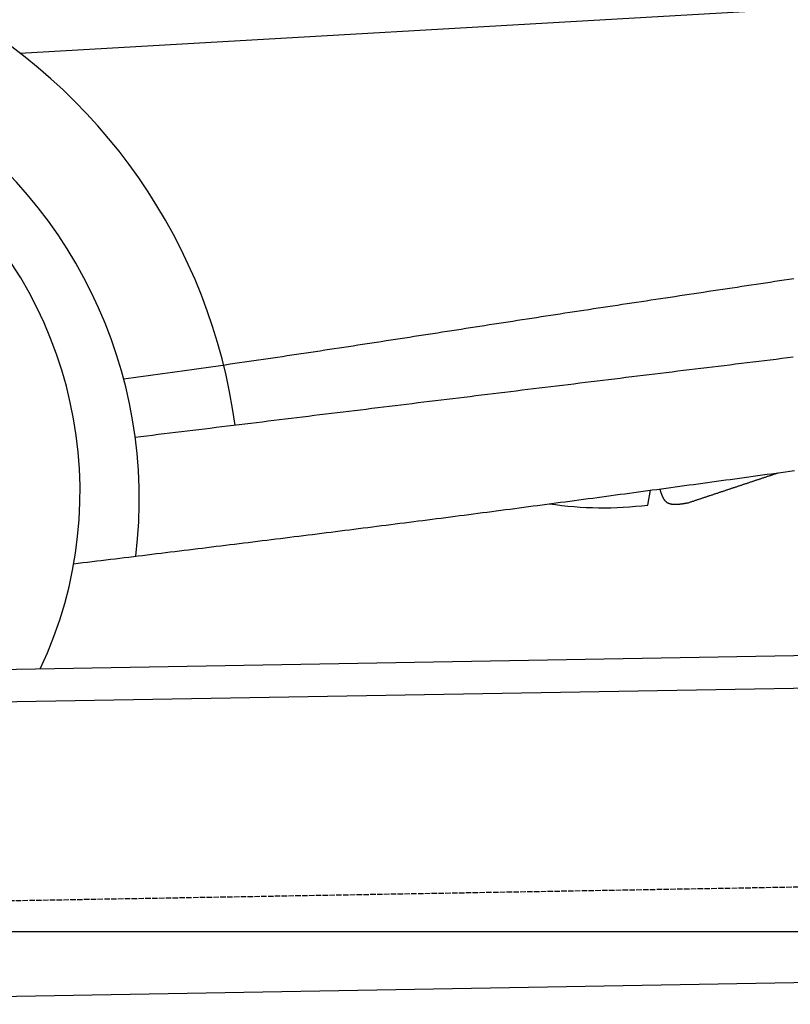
# Model space of a CAD drawing. Extents: x 562 to 7231, y 5667 to 12426.
# Tile 48 of 76: x 5153 to 5860, y 8050 to 8952. Entities that reach past the tile are written whole.
import ezdxf

# ---------------------------------------------------------------- set-up
doc = ezdxf.new("R2010")
doc.units = 0
doc.linetypes.add('GEN3', pattern=[6.25, 5, -1.25])
doc.layers.get('0').update_dxf_attribs({"linetype": 'CONTINUOUS'})
for name, color, linetype in [('3', 6, 'GEN3'), ('5', 3, 'CONTINUOUS'), ('CAR', 10, 'CONTINUOUS')]:
    doc.layers.add(name, color=color, linetype=linetype)

msp = doc.modelspace()

# ---------------------------------------------------------------- linework, layer by layer
for p, q in [((4651.048, 8348.011), (6015.84, 8371.834)), ((6011.364, 8341.751), (4656.57, 8318.103)), ((5936.088, 8070.396), (4741.27, 8049.54))]:
    msp.add_line(p, q)
at = {"layer": '3'}
msp.add_line((1175.278, 8075.309), (6230.443, 8163.547), dxfattribs=at)
at = {"layer": '5'}
msp.add_line((6272.775, 8115.902), (872.775, 8115.902), dxfattribs=at)
at = {"layer": 'CAR'}
for p, q in [((5153.324, 8921.558), (5833.825, 8960.569)), ((5728.995, 8507.209), (5731.396, 8520.786))]:
    msp.add_line(p, q, dxfattribs=at)
for points in [[(5248.56, 8623.04, 0), (5253.06, 8623.63, 0), (5257.54, 8624.22, 0), (5262.02, 8624.82, 0), (5266.5, 8625.42, 0), (5270.97, 8626.02, 0), (5275.43, 8626.63, 0), (5279.89, 8627.23, 0), (5284.34, 8627.84, 0), (5288.79, 8628.45, 0), (5293.23, 8629.06, 0), (5297.66, 8629.67, 0), (5302.09, 8630.28, 0), (5306.51, 8630.9, 0), (5310.93, 8631.51, 0), (5315.35, 8632.13, 0), (5319.76, 8632.75, 0), (5324.16, 8633.37, 0), (5328.56, 8633.99, 0), (5332.96, 8634.62, 0), (5337.35, 8635.25, 0), (5341.73, 8635.87, 0), (5346.11, 8636.5, 0), (5350.49, 8637.13, 0), (5354.87, 8637.76, 0), (5359.24, 8638.39, 0), (5363.6, 8639.03, 0), (5367.96, 8639.66, 0), (5372.32, 8640.3, 0), (5376.68, 8640.94, 0), (5381.03, 8641.58, 0), (5385.38, 8642.22, 0), (5389.72, 8642.86, 0), (5394.07, 8643.5, 0), (5398.41, 8644.15, 0), (5402.74, 8644.79, 0), (5407.08, 8645.44, 0), (5411.41, 8646.08, 0), (5415.74, 8646.73, 0), (5420.06, 8647.38, 0), (5424.39, 8648.03, 0), (5428.71, 8648.68, 0), (5433.03, 8649.33, 0), (5437.34, 8649.99, 0), (5441.66, 8650.64, 0), (5445.97, 8651.29, 0), (5450.28, 8651.95, 0), (5454.59, 8652.61, 0), (5458.9, 8653.26, 0), (5463.21, 8653.92, 0), (5467.52, 8654.58, 0), (5471.82, 8655.24, 0), (5476.13, 8655.9, 0), (5480.43, 8656.56, 0), (5484.73, 8657.22, 0), (5489.03, 8657.88, 0), (5493.33, 8658.54, 0), (5497.64, 8659.21, 0), (5501.94, 8659.87, 0), (5506.24, 8660.53, 0), (5510.53, 8661.2, 0), (5514.83, 8661.86, 0), (5519.13, 8662.53, 0), (5523.43, 8663.19, 0), (5527.73, 8663.86, 0), (5532.03, 8664.53, 0), (5536.33, 8665.19, 0), (5540.64, 8665.86, 0), (5544.94, 8666.53, 0), (5549.24, 8667.2, 0), (5553.54, 8667.86, 0), (5557.85, 8668.53, 0), (5562.15, 8669.2, 0), (5566.46, 8669.87, 0), (5570.77, 8670.54, 0), (5575.08, 8671.21, 0), (5579.39, 8671.88, 0), (5583.7, 8672.55, 0), (5588.02, 8673.22, 0), (5592.33, 8673.89, 0), (5596.65, 8674.56, 0), (5600.97, 8675.22, 0), (5605.29, 8675.89, 0), (5609.62, 8676.56, 0), (5613.94, 8677.23, 0), (5618.27, 8677.9, 0), (5622.61, 8678.57, 0), (5626.94, 8679.24, 0), (5631.28, 8679.91, 0), (5635.62, 8680.58, 0), (5639.96, 8681.25, 0), (5644.31, 8681.91, 0), (5648.66, 8682.58, 0), (5653.01, 8683.25, 0), (5657.37, 8683.92, 0), (5661.73, 8684.58, 0), (5666.09, 8685.25, 0), (5670.46, 8685.91, 0), (5674.83, 8686.58, 0), (5679.21, 8687.25, 0), (5683.58, 8687.91, 0), (5687.96, 8688.58, 0), (5692.34, 8689.24, 0), (5696.73, 8689.9, 0), (5701.11, 8690.57, 0), (5705.5, 8691.23, 0), (5709.89, 8691.89, 0), (5714.28, 8692.56, 0), (5718.67, 8693.22, 0), (5723.06, 8693.88, 0), (5727.46, 8694.54, 0), (5731.85, 8695.2, 0), (5736.24, 8695.86, 0), (5740.63, 8696.52, 0), (5745.03, 8697.18, 0), (5749.42, 8697.84, 0), (5753.81, 8698.5, 0), (5758.2, 8699.16, 0), (5762.59, 8699.82, 0), (5766.98, 8700.48, 0), (5771.36, 8701.14, 0), (5775.75, 8701.79, 0), (5780.13, 8702.45, 0), (5784.51, 8703.11, 0), (5788.89, 8703.77, 0), (5793.26, 8704.42, 0), (5797.63, 8705.08, 0), (5802, 8705.73, 0), (5806.36, 8706.39, 0), (5810.72, 8707.05, 0), (5815.08, 8707.7, 0), (5819.43, 8708.36, 0), (5823.78, 8709.01, 0), (5828.12, 8709.66, 0), (5832.46, 8710.32, 0), (5836.79, 8710.97, 0), (5841.12, 8711.63, 0), (5845.44, 8712.28, 0), (5849.76, 8712.93, 0), (5854.07, 8713.58, 0), (5858.38, 8714.24, 0), (5862.67, 8714.89, 0)], [(5862.31, 8642.67, 0), (5857.02, 8642.02, 0), (5851.73, 8641.38, 0), (5846.44, 8640.73, 0), (5841.15, 8640.09, 0), (5835.86, 8639.44, 0), (5830.57, 8638.8, 0), (5825.28, 8638.15, 0), (5819.99, 8637.51, 0), (5814.7, 8636.86, 0), (5809.41, 8636.22, 0), (5804.12, 8635.57, 0), (5798.83, 8634.93, 0), (5793.53, 8634.28, 0), (5788.24, 8633.64, 0), (5782.95, 8632.99, 0), (5777.66, 8632.35, 0), (5772.37, 8631.7, 0), (5767.08, 8631.06, 0), (5761.79, 8630.41, 0), (5756.5, 8629.77, 0), (5751.21, 8629.12, 0), (5745.92, 8628.48, 0), (5740.63, 8627.83, 0), (5735.34, 8627.19, 0), (5730.05, 8626.54, 0), (5724.76, 8625.9, 0), (5719.47, 8625.25, 0), (5714.18, 8624.6, 0), (5708.89, 8623.96, 0), (5703.6, 8623.31, 0), (5698.31, 8622.67, 0), (5693.02, 8622.02, 0), (5687.73, 8621.38, 0), (5682.44, 8620.73, 0), (5677.15, 8620.09, 0), (5671.85, 8619.44, 0), (5666.56, 8618.8, 0), (5661.27, 8618.15, 0), (5655.98, 8617.51, 0), (5650.69, 8616.86, 0), (5645.4, 8616.22, 0), (5640.11, 8615.57, 0), (5634.82, 8614.93, 0), (5629.53, 8614.28, 0), (5624.24, 8613.64, 0), (5618.95, 8612.99, 0), (5613.66, 8612.35, 0), (5608.37, 8611.7, 0), (5603.08, 8611.06, 0), (5597.79, 8610.41, 0), (5592.5, 8609.77, 0), (5587.21, 8609.12, 0), (5581.92, 8608.48, 0), (5576.63, 8607.83, 0), (5571.34, 8607.19, 0), (5566.05, 8606.54, 0), (5560.76, 8605.9, 0), (5555.47, 8605.25, 0), (5550.17, 8604.61, 0), (5544.88, 8603.96, 0), (5539.59, 8603.32, 0), (5534.3, 8602.67, 0), (5529.01, 8602.03, 0), (5523.72, 8601.38, 0), (5518.43, 8600.74, 0), (5513.14, 8600.09, 0), (5507.85, 8599.45, 0), (5502.56, 8598.8, 0), (5497.27, 8598.16, 0), (5491.98, 8597.51, 0), (5486.69, 8596.87, 0), (5481.4, 8596.22, 0), (5476.11, 8595.58, 0), (5470.82, 8594.93, 0), (5465.53, 8594.29, 0), (5460.24, 8593.64, 0), (5454.95, 8593, 0), (5449.66, 8592.35, 0), (5444.37, 8591.71, 0), (5439.08, 8591.06, 0), (5433.78, 8590.42, 0), (5428.49, 8589.77, 0), (5423.2, 8589.13, 0), (5417.91, 8588.48, 0), (5412.62, 8587.84, 0), (5407.33, 8587.19, 0), (5402.04, 8586.55, 0), (5396.75, 8585.9, 0), (5391.46, 8585.26, 0), (5386.17, 8584.61, 0), (5380.88, 8583.97, 0), (5375.59, 8583.32, 0), (5370.3, 8582.67, 0), (5365.01, 8582.03, 0), (5359.72, 8581.38, 0), (5354.43, 8580.74, 0), (5349.14, 8580.09, 0), (5343.85, 8579.45, 0), (5338.56, 8578.8, 0), (5333.27, 8578.16, 0), (5327.98, 8577.51, 0), (5322.69, 8576.87, 0), (5317.4, 8576.22, 0), (5312.1, 8575.58, 0), (5306.81, 8574.93, 0), (5301.52, 8574.29, 0), (5296.23, 8573.64, 0), (5290.94, 8573, 0), (5285.65, 8572.35, 0), (5280.36, 8571.71, 0), (5275.07, 8571.06, 0), (5269.78, 8570.42, 0), (5264.49, 8569.77, 0), (5259.2, 8569.13, 0)], [(5202.83, 8453.35, 0), (5207.04, 8453.86, 0), (5211.25, 8454.38, 0), (5215.46, 8454.89, 0), (5219.68, 8455.41, 0), (5223.89, 8455.92, 0), (5228.1, 8456.44, 0), (5232.31, 8456.95, 0), (5236.52, 8457.47, 0), (5240.73, 8457.98, 0), (5244.94, 8458.5, 0), (5249.15, 8459.01, 0), (5253.37, 8459.53, 0), (5257.58, 8460.05, 0), (5261.79, 8460.56, 0), (5266, 8461.08, 0), (5270.21, 8461.59, 0), (5274.42, 8462.11, 0), (5278.63, 8462.63, 0), (5282.84, 8463.14, 0), (5287.06, 8463.66, 0), (5291.27, 8464.18, 0), (5295.48, 8464.69, 0), (5299.69, 8465.21, 0), (5303.9, 8465.73, 0), (5308.11, 8466.25, 0), (5312.32, 8466.76, 0), (5316.53, 8467.28, 0), (5320.74, 8467.8, 0), (5324.96, 8468.32, 0), (5329.17, 8468.84, 0), (5333.38, 8469.36, 0), (5337.59, 8469.88, 0), (5341.8, 8470.4, 0), (5346.01, 8470.92, 0), (5350.22, 8471.44, 0), (5354.43, 8471.96, 0), (5358.64, 8472.48, 0), (5362.85, 8473, 0), (5367.06, 8473.52, 0), (5371.27, 8474.04, 0), (5375.48, 8474.57, 0), (5379.69, 8475.09, 0), (5383.9, 8475.61, 0), (5388.11, 8476.14, 0), (5392.32, 8476.66, 0), (5396.53, 8477.19, 0), (5400.74, 8477.71, 0), (5404.95, 8478.24, 0), (5409.16, 8478.76, 0), (5413.37, 8479.29, 0), (5417.58, 8479.81, 0), (5421.79, 8480.34, 0), (5426, 8480.87, 0), (5430.21, 8481.4, 0), (5434.42, 8481.92, 0), (5438.63, 8482.45, 0), (5442.84, 8482.98, 0), (5447.05, 8483.51, 0), (5451.26, 8484.04, 0), (5455.47, 8484.57, 0), (5459.68, 8485.11, 0), (5463.89, 8485.64, 0), (5468.1, 8486.17, 0), (5472.31, 8486.7, 0), (5476.52, 8487.24, 0), (5480.73, 8487.77, 0), (5484.93, 8488.31, 0), (5489.14, 8488.84, 0), (5493.35, 8489.38, 0), (5497.56, 8489.91, 0), (5501.77, 8490.45, 0), (5505.98, 8490.99, 0), (5510.19, 8491.53, 0), (5514.39, 8492.07, 0), (5518.6, 8492.61, 0), (5522.81, 8493.15, 0), (5527.02, 8493.69, 0), (5531.23, 8494.23, 0), (5535.43, 8494.78, 0), (5539.64, 8495.32, 0), (5543.85, 8495.86, 0), (5548.06, 8496.41, 0), (5552.26, 8496.95, 0), (5556.47, 8497.5, 0), (5560.68, 8498.05, 0), (5564.89, 8498.6, 0), (5569.09, 8499.14, 0), (5573.3, 8499.69, 0), (5577.51, 8500.24, 0), (5581.71, 8500.79, 0), (5585.92, 8501.35, 0), (5590.13, 8501.9, 0), (5594.33, 8502.45, 0), (5598.54, 8503.01, 0), (5602.75, 8503.56, 0), (5606.95, 8504.11, 0), (5611.16, 8504.67, 0), (5615.36, 8505.23, 0), (5619.57, 8505.78, 0), (5623.78, 8506.34, 0), (5627.98, 8506.9, 0), (5632.19, 8507.46, 0), (5636.39, 8508.02, 0), (5640.6, 8508.58, 0), (5644.8, 8509.14, 0), (5649.01, 8509.7, 0), (5653.21, 8510.26, 0), (5657.42, 8510.82, 0), (5661.62, 8511.38, 0), (5665.83, 8511.95, 0), (5670.04, 8512.51, 0), (5674.24, 8513.08, 0), (5678.45, 8513.64, 0), (5682.65, 8514.2, 0), (5686.85, 8514.77, 0), (5691.06, 8515.34, 0), (5695.26, 8515.9, 0), (5699.47, 8516.47, 0), (5703.67, 8517.04, 0), (5707.88, 8517.6, 0), (5712.08, 8518.17, 0), (5716.29, 8518.74, 0), (5720.49, 8519.31, 0), (5724.7, 8519.88, 0), (5728.9, 8520.45, 0), (5733.1, 8521.02, 0), (5737.31, 8521.59, 0), (5741.51, 8522.16, 0), (5745.72, 8522.73, 0), (5749.92, 8523.3, 0), (5754.13, 8523.87, 0), (5758.33, 8524.44, 0), (5762.53, 8525.02, 0), (5766.74, 8525.59, 0), (5770.94, 8526.16, 0), (5775.15, 8526.73, 0), (5779.35, 8527.31, 0), (5783.55, 8527.88, 0), (5787.76, 8528.45, 0), (5791.96, 8529.03, 0), (5796.16, 8529.6, 0), (5800.37, 8530.18, 0), (5804.57, 8530.75, 0), (5808.78, 8531.32, 0), (5812.98, 8531.9, 0), (5817.18, 8532.47, 0), (5821.39, 8533.05, 0), (5825.59, 8533.62, 0), (5829.79, 8534.2, 0), (5834, 8534.77, 0), (5838.2, 8535.35, 0), (5842.4, 8535.92, 0), (5846.61, 8536.5, 0), (5850.81, 8537.07, 0), (5855.01, 8537.65, 0), (5859.22, 8538.23, 0), (5863.42, 8538.8, 0)], [(5766.15, 8509.37, 0), (5766.8, 8509.58, 0), (5767.45, 8509.8, 0), (5768.1, 8510.01, 0), (5768.75, 8510.23, 0), (5769.39, 8510.45, 0), (5770.04, 8510.66, 0), (5770.69, 8510.88, 0), (5771.34, 8511.09, 0), (5771.99, 8511.31, 0), (5772.63, 8511.52, 0), (5773.28, 8511.74, 0), (5773.93, 8511.96, 0), (5774.58, 8512.17, 0), (5775.23, 8512.39, 0), (5775.87, 8512.6, 0), (5776.52, 8512.82, 0), (5777.17, 8513.03, 0), (5777.82, 8513.25, 0), (5778.47, 8513.46, 0), (5779.11, 8513.68, 0), (5779.76, 8513.9, 0), (5780.41, 8514.11, 0), (5781.06, 8514.33, 0), (5781.71, 8514.54, 0), (5782.35, 8514.76, 0), (5783, 8514.97, 0), (5783.65, 8515.19, 0), (5784.3, 8515.41, 0), (5784.95, 8515.62, 0), (5785.6, 8515.84, 0), (5786.24, 8516.05, 0), (5786.89, 8516.27, 0), (5787.54, 8516.48, 0), (5788.19, 8516.7, 0), (5788.84, 8516.91, 0), (5789.48, 8517.13, 0), (5790.13, 8517.35, 0), (5790.78, 8517.56, 0), (5791.43, 8517.78, 0), (5792.08, 8517.99, 0), (5792.72, 8518.21, 0), (5793.37, 8518.42, 0), (5794.02, 8518.64, 0), (5794.67, 8518.86, 0), (5795.32, 8519.07, 0), (5795.96, 8519.29, 0), (5796.61, 8519.5, 0), (5797.26, 8519.72, 0), (5797.91, 8519.93, 0), (5798.56, 8520.15, 0), (5799.2, 8520.36, 0), (5799.85, 8520.58, 0), (5800.5, 8520.8, 0), (5801.15, 8521.01, 0), (5801.8, 8521.23, 0), (5802.44, 8521.44, 0), (5803.09, 8521.66, 0), (5803.74, 8521.87, 0), (5804.39, 8522.09, 0), (5805.04, 8522.31, 0), (5805.68, 8522.52, 0), (5806.33, 8522.74, 0), (5806.98, 8522.95, 0), (5807.63, 8523.17, 0), (5808.28, 8523.38, 0), (5808.93, 8523.6, 0), (5809.57, 8523.81, 0), (5810.22, 8524.03, 0), (5810.87, 8524.25, 0), (5811.52, 8524.46, 0), (5812.17, 8524.68, 0), (5812.81, 8524.89, 0), (5813.46, 8525.11, 0), (5814.11, 8525.32, 0), (5814.76, 8525.54, 0), (5815.41, 8525.76, 0), (5816.05, 8525.97, 0), (5816.7, 8526.19, 0), (5817.35, 8526.4, 0), (5818, 8526.62, 0), (5818.65, 8526.83, 0), (5819.29, 8527.05, 0), (5819.94, 8527.26, 0), (5820.59, 8527.48, 0), (5821.24, 8527.7, 0), (5821.89, 8527.91, 0), (5822.53, 8528.13, 0), (5823.18, 8528.34, 0), (5823.83, 8528.56, 0), (5824.48, 8528.77, 0), (5825.13, 8528.99, 0), (5825.77, 8529.21, 0), (5826.42, 8529.42, 0), (5827.07, 8529.64, 0), (5827.72, 8529.85, 0), (5828.37, 8530.07, 0), (5829.02, 8530.28, 0), (5829.66, 8530.5, 0), (5830.31, 8530.71, 0), (5830.96, 8530.93, 0), (5831.61, 8531.15, 0), (5832.26, 8531.36, 0), (5832.9, 8531.58, 0), (5833.55, 8531.79, 0), (5834.2, 8532.01, 0), (5834.85, 8532.22, 0), (5835.5, 8532.44, 0), (5836.14, 8532.66, 0), (5836.79, 8532.87, 0), (5837.44, 8533.09, 0), (5838.09, 8533.3, 0), (5838.74, 8533.52, 0), (5839.38, 8533.73, 0), (5840.03, 8533.95, 0), (5840.68, 8534.16, 0), (5841.33, 8534.38, 0), (5841.98, 8534.6, 0), (5842.62, 8534.81, 0), (5843.27, 8535.03, 0), (5843.92, 8535.24, 0), (5844.57, 8535.46, 0), (5845.22, 8535.67, 0), (5845.86, 8535.89, 0), (5846.51, 8536.11, 0), (5847.16, 8536.32, 0), (5847.81, 8536.54, 0), (5848.46, 8536.75, 0)], [(5739.88, 8521.94, 0), (5739.95, 8521.71, 0), (5740.02, 8521.49, 0), (5740.09, 8521.27, 0), (5740.16, 8521.04, 0), (5740.22, 8520.82, 0), (5740.29, 8520.6, 0), (5740.36, 8520.38, 0), (5740.43, 8520.15, 0), (5740.5, 8519.93, 0), (5740.58, 8519.71, 0), (5740.65, 8519.49, 0), (5740.72, 8519.27, 0), (5740.79, 8519.05, 0), (5740.86, 8518.83, 0), (5740.93, 8518.62, 0), (5741.01, 8518.4, 0), (5741.08, 8518.18, 0), (5741.16, 8517.97, 0), (5741.23, 8517.76, 0), (5741.31, 8517.54, 0), (5741.39, 8517.33, 0), (5741.46, 8517.12, 0), (5741.54, 8516.91, 0), (5741.62, 8516.7, 0), (5741.7, 8516.5, 0), (5741.78, 8516.29, 0), (5741.86, 8516.09, 0), (5741.95, 8515.88, 0), (5742.03, 8515.68, 0), (5742.12, 8515.48, 0), (5742.2, 8515.29, 0), (5742.29, 8515.09, 0), (5742.38, 8514.9, 0), (5742.47, 8514.7, 0), (5742.56, 8514.51, 0), (5742.65, 8514.33, 0), (5742.75, 8514.14, 0), (5742.84, 8513.96, 0), (5742.94, 8513.77, 0), (5743.04, 8513.59, 0), (5743.13, 8513.42, 0), (5743.24, 8513.24, 0), (5743.34, 8513.07, 0), (5743.44, 8512.9, 0), (5743.55, 8512.73, 0), (5743.66, 8512.56, 0), (5743.77, 8512.4, 0), (5743.88, 8512.24, 0), (5743.99, 8512.08, 0), (5744.1, 8511.93, 0), (5744.22, 8511.77, 0), (5744.34, 8511.62, 0), (5744.46, 8511.48, 0), (5744.58, 8511.33, 0), (5744.7, 8511.19, 0), (5744.83, 8511.06, 0), (5744.96, 8510.92, 0), (5745.09, 8510.79, 0), (5745.22, 8510.66, 0), (5745.36, 8510.54, 0), (5745.49, 8510.42, 0), (5745.63, 8510.3, 0), (5745.77, 8510.18, 0), (5745.92, 8510.07, 0), (5746.06, 8509.96, 0), (5746.21, 8509.86, 0), (5746.36, 8509.76, 0), (5746.51, 8509.66, 0), (5746.67, 8509.56, 0), (5746.82, 8509.47, 0), (5746.98, 8509.38, 0), (5747.14, 8509.29, 0), (5747.31, 8509.21, 0), (5747.47, 8509.13, 0), (5747.64, 8509.05, 0), (5747.8, 8508.98, 0), (5747.97, 8508.9, 0), (5748.15, 8508.83, 0), (5748.32, 8508.77, 0), (5748.49, 8508.7, 0), (5748.67, 8508.64, 0), (5748.85, 8508.58, 0), (5749.03, 8508.53, 0), (5749.21, 8508.48, 0), (5749.4, 8508.42, 0), (5749.58, 8508.38, 0), (5749.77, 8508.33, 0), (5749.96, 8508.29, 0), (5750.15, 8508.25, 0), (5750.34, 8508.21, 0), (5750.54, 8508.17, 0), (5750.73, 8508.14, 0), (5750.93, 8508.11, 0), (5751.13, 8508.08, 0), (5751.33, 8508.05, 0), (5751.53, 8508.03, 0), (5751.73, 8508, 0), (5751.94, 8507.98, 0), (5752.14, 8507.96, 0), (5752.35, 8507.95, 0), (5752.56, 8507.93, 0), (5752.77, 8507.92, 0), (5752.98, 8507.91, 0), (5753.19, 8507.9, 0), (5753.4, 8507.89, 0), (5753.62, 8507.89, 0), (5753.83, 8507.89, 0), (5754.05, 8507.89, 0), (5754.27, 8507.89, 0), (5754.49, 8507.89, 0), (5754.71, 8507.89, 0), (5754.93, 8507.9, 0), (5755.15, 8507.9, 0), (5755.38, 8507.91, 0), (5755.6, 8507.92, 0), (5755.83, 8507.93, 0), (5756.05, 8507.95, 0), (5756.28, 8507.96, 0), (5756.51, 8507.98, 0), (5756.74, 8508, 0), (5756.97, 8508.01, 0), (5757.2, 8508.03, 0), (5757.43, 8508.05, 0), (5757.67, 8508.08, 0), (5757.9, 8508.1, 0), (5758.13, 8508.13, 0), (5758.37, 8508.15, 0), (5758.6, 8508.18, 0), (5758.84, 8508.21, 0), (5759.08, 8508.23, 0), (5759.32, 8508.26, 0), (5759.55, 8508.3, 0), (5759.79, 8508.33, 0), (5760.03, 8508.36, 0), (5760.27, 8508.39, 0), (5760.51, 8508.43, 0), (5760.76, 8508.46, 0), (5761, 8508.5, 0), (5761.24, 8508.54, 0), (5761.48, 8508.57, 0), (5761.73, 8508.61, 0), (5761.97, 8508.65, 0), (5762.21, 8508.69, 0), (5762.46, 8508.73, 0), (5762.7, 8508.77, 0), (5762.95, 8508.81, 0), (5763.19, 8508.85, 0), (5763.44, 8508.89, 0), (5763.69, 8508.93, 0), (5763.93, 8508.98, 0), (5764.18, 8509.02, 0), (5764.42, 8509.06, 0), (5764.67, 8509.11, 0), (5764.92, 8509.15, 0), (5765.16, 8509.19, 0), (5765.41, 8509.24, 0), (5765.66, 8509.28, 0), (5765.91, 8509.32, 0), (5766.15, 8509.37, 0)]]:
    msp.add_polyline3d(points, dxfattribs=at)
for centre, radius, start, end in [((4837.435, 8511.153), 517.898, 7.671032, 116.349657), ((4832.102, 8512.844), 430.791, 352.994582, 191.173195), ((4828.662, 8519.429), 379.958, 334.709669, 125.583975), ((5688.143, 8840.893), 336.176, 261.572959, 276.979807)]:
    msp.add_arc(centre, radius, start, end, dxfattribs=at)

doc.saveas('drawing.dxf')
